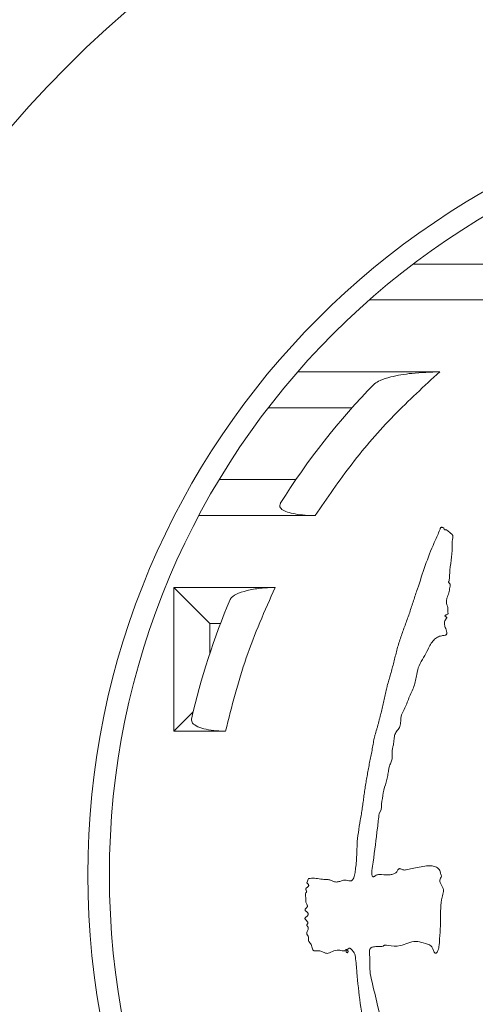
# Model space of a CAD drawing. Header units: millimetres. Extents: x 10286 to 14410, y 4410 to 8907.
# Tile 4 of 11: x 10642 to 10706, y 4867 to 5004. Entities that reach past the tile are written whole.
import ezdxf

# ---------------------------------------------------------------- set-up
doc = ezdxf.new("R2010")
doc.units = ezdxf.units.MM

msp = doc.modelspace()

# ---------------------------------------------------------------- linework, layer by layer
at = {"color": 7, "linetype": 'Continuous', "lineweight": 15}
for p, q in [((10696.88, 4969.52), (10713.28, 4969.52)), ((10714.61, 4964.52), (10690.74, 4964.52)), ((10680.78, 4954.52), (10700.57, 4954.52)), ((10688.37, 4949.52), (10676.68, 4949.52)), ((10669.84, 4939.52), (10680.54, 4939.52)), ((10683.22, 4934.52), (10667.01, 4934.52)), ((10663.54, 4924.52), (10668.54, 4919.52)), ((10663.54, 4924.52), (10677.64, 4924.52)), ((10663.54, 4904.52), (10663.54, 4924.52)), ((10670.04, 4919.52), (10668.54, 4919.52)), ((10668.54, 4919.52), (10668.54, 4915.34)), ((10666.21, 4907.19), (10663.54, 4904.52)), ((10670.73, 4904.52), (10663.54, 4904.52)), ((10692.13, 4893.05), (10692.39, 4893.59)), ((10682.29, 4884.02), (10682.03, 4883.39)), ((10687.63, 4874.1), (10687.51, 4873.86)), ((10687.64, 4874.09), (10687.64, 4874.1))]:
    msp.add_line(p, q, dxfattribs=at)
for radius in [159.02, 109.5, 106.5]:
    msp.add_circle((10761.04, 4884.52), radius, dxfattribs=at)
for radius, start, end in [(475, 0, 208.4844), (457.64, 0, 212.1061), (97.5, 135.5044, 148.0003), (97.5, 156.8486, 167.1604)]:
    msp.add_arc((10761.04, 4884.52), radius, start, end, dxfattribs=at)
for points, knots in [([(10700.57, 4954.52), (10698.4, 4952.53), (10694.04, 4948.54), (10688.22, 4941.83), (10684.89, 4936.96), (10683.22, 4934.52)], [0, 0, 0, 0, 0.332979, 0.666726, 1, 1, 1, 1]), ([(10700.57, 4954.52), (10699.26, 4954.48), (10696.82, 4954.4), (10694.01, 4953.92), (10692.24, 4953.39), (10691.72, 4953.02), (10691.49, 4952.85)], [0, 0, 0, 0, 0.354637, 0.655321, 0.847428, 1, 1, 1, 1]), ([(10678.36, 4936.19), (10678.3, 4936.03), (10678.2, 4935.72), (10678.66, 4935.27), (10679.54, 4934.91), (10680.75, 4934.66), (10682.03, 4934.54), (10682.88, 4934.52), (10683.22, 4934.52)], [0, 0, 0, 0, 0.177833, 0.356306, 0.523621, 0.690821, 0.876464, 1, 1, 1, 1]), ([(10701.44, 4932.58), (10701.41, 4932.57), (10701.37, 4932.55), (10701.31, 4932.54), (10701.26, 4932.54), (10701.23, 4932.55), (10701.21, 4932.58), (10701.18, 4932.64), (10701.18, 4932.72), (10701.13, 4932.79), (10701.06, 4932.84), (10700.95, 4932.87), (10700.84, 4932.89), (10700.77, 4932.88), (10700.71, 4932.86), (10700.67, 4932.81), (10700.6, 4932.63), (10700.36, 4931.93), (10699.03, 4929.22), (10698.11, 4926.2), (10697.18, 4923.5), (10696.92, 4922.68), (10696.65, 4921.87), (10696.38, 4921.05), (10696.1, 4920.24), (10695.71, 4919.17), (10695.31, 4918.1), (10694.95, 4917.01), (10694.7, 4916.19), (10694.48, 4915.36), (10694.27, 4914.53), (10694.06, 4913.7), (10693.85, 4912.87), (10693.65, 4912.18), (10693.45, 4911.5), (10693.29, 4910.95), (10693.15, 4910.39), (10693.06, 4909.98), (10692.94, 4909.42), (10692.82, 4908.86), (10692.69, 4908.3), (10692.56, 4907.75), (10692.42, 4907.19), (10692.28, 4906.64), (10692.17, 4906.22), (10692.09, 4905.87), (10692, 4905.53), (10691.91, 4905.18), (10691.75, 4904.64), (10691.57, 4904.09), (10691.44, 4903.53), (10691.36, 4903.11), (10691.29, 4902.69), (10691.19, 4902.13), (10691.08, 4901.57), (10690.94, 4900.86), (10690.8, 4900.16), (10690.63, 4899.32), (10690.48, 4898.48), (10690.33, 4897.64), (10690.2, 4896.79), (10690.09, 4896.08), (10689.99, 4895.38), (10689.9, 4894.67), (10689.78, 4893.82), (10689.65, 4892.97), (10689.34, 4891.28), (10689.01, 4889.1), (10689.01, 4886.86), (10688.87, 4885.51), (10688.74, 4884.68), (10688.62, 4884.12), (10688.43, 4883.82), (10688.32, 4883.73), (10688.14, 4883.68), (10687.74, 4883.72), (10687.26, 4883.83), (10686.73, 4883.65), (10686.29, 4883.49), (10685.78, 4883.56), (10685.37, 4883.81), (10684.9, 4883.89), (10684.44, 4883.88), (10684, 4883.94), (10683.56, 4884.02), (10683.12, 4884.05), (10682.7, 4884.05), (10682.43, 4884.03), (10682.29, 4884.02)], [0, 0, 0, 0, 0.001283, 0.002573, 0.003128, 0.003688, 0.004174, 0.004925, 0.007213, 0.008119, 0.009026, 0.012018, 0.013716, 0.01492, 0.01578, 0.016642, 0.018185, 0.025582, 0.055327, 0.173681, 0.188473, 0.203264, 0.218056, 0.232848, 0.24764, 0.262431, 0.292015, 0.306807, 0.321601, 0.336393, 0.351185, 0.365976, 0.380768, 0.39556, 0.402956, 0.417749, 0.425145, 0.432541, 0.439937, 0.454728, 0.462124, 0.46952, 0.484312, 0.491707, 0.499103, 0.506499, 0.510197, 0.517593, 0.524989, 0.539781, 0.54718, 0.554577, 0.561972, 0.569368, 0.584161, 0.591556, 0.606348, 0.62114, 0.635931, 0.650723, 0.665515, 0.680307, 0.687702, 0.702494, 0.717285, 0.732077, 0.74687, 0.806116, 0.845676, 0.863003, 0.876104, 0.889266, 0.892053, 0.894229, 0.89641, 0.901574, 0.914702, 0.921321, 0.929929, 0.938631, 0.946744, 0.954973, 0.962689, 0.97042, 0.978137, 0.985863, 0.992916, 1, 1, 1, 1]), ([(10692.39, 4893.59), (10692.5, 4894.64), (10692.65, 4896.2), (10693.3, 4897.91), (10693.39, 4898.88), (10693.49, 4899.43), (10693.67, 4899.91), (10693.9, 4900.36), (10693.96, 4901), (10693.91, 4901.59), (10693.97, 4902.14), (10694.15, 4902.71), (10694.21, 4903.35), (10694.26, 4904.07), (10694.67, 4904.6), (10695.08, 4905.17), (10695.14, 4905.95), (10695.18, 4906.79), (10695.79, 4907.79), (10696.24, 4909.17), (10697.04, 4910.72), (10697.34, 4912.26), (10697.61, 4913.68), (10698.34, 4914.76), (10698.97, 4915.97), (10699.49, 4917.02), (10700.22, 4917.63), (10700.79, 4917.8), (10701.2, 4917.83), (10701.41, 4917.9), (10701.49, 4917.96), (10701.53, 4918.03), (10701.56, 4918.13), (10701.53, 4918.45), (10701.36, 4918.89), (10701.2, 4919.38), (10701.22, 4919.75), (10701.34, 4920.02), (10701.48, 4920.16), (10701.54, 4920.27), (10701.55, 4920.3), (10701.55, 4920.34), (10701.54, 4920.36), (10701.49, 4920.41), (10701.42, 4920.43), (10701.35, 4920.47), (10701.32, 4920.49), (10701.3, 4920.52), (10701.3, 4920.55), (10701.3, 4920.58), (10701.32, 4920.61), (10701.37, 4920.66), (10701.49, 4920.72), (10701.62, 4920.75), (10701.7, 4920.83), (10701.73, 4920.89), (10701.73, 4920.99), (10701.68, 4921.15), (10701.67, 4921.41), (10701.71, 4921.88), (10701.41, 4922.41), (10701.58, 4923.12), (10701.89, 4923.73), (10701.93, 4924.38), (10702.03, 4924.78), (10702.03, 4924.96), (10701.98, 4925.05), (10701.91, 4925.11), (10701.84, 4925.17), (10701.81, 4925.22), (10701.8, 4925.26), (10701.81, 4925.3), (10701.85, 4925.41), (10701.96, 4925.8), (10701.92, 4926.79), (10702.17, 4928.29), (10702.37, 4929.86), (10702.27, 4930.98), (10702.44, 4931.52), (10702.39, 4931.75), (10702.24, 4931.97), (10701.89, 4932.21), (10701.6, 4932.45), (10701.44, 4932.58)], [0, 0, 0, 0, 0.073825, 0.109513, 0.127324, 0.141584, 0.148707, 0.162938, 0.177405, 0.192671, 0.204343, 0.215962, 0.234861, 0.249651, 0.264681, 0.280935, 0.298137, 0.31843, 0.338627, 0.379078, 0.419959, 0.460041, 0.489315, 0.519746, 0.550153, 0.585875, 0.60063, 0.615536, 0.626328, 0.629202, 0.631276, 0.633017, 0.634752, 0.63845, 0.655428, 0.6676, 0.674395, 0.68121, 0.687331, 0.688394, 0.689464, 0.690069, 0.690679, 0.691414, 0.694565, 0.695664, 0.696771, 0.697375, 0.69798, 0.698575, 0.699512, 0.700944, 0.70331, 0.708849, 0.710055, 0.711271, 0.71302, 0.717075, 0.722995, 0.731148, 0.749805, 0.762317, 0.780164, 0.798103, 0.807028, 0.80899, 0.810605, 0.813777, 0.815737, 0.816708, 0.8175, 0.818647, 0.819974, 0.825284, 0.846675, 0.889235, 0.931703, 0.957444, 0.967175, 0.970359, 0.973539, 0.985273, 1, 1, 1, 1]), ([(10677.64, 4924.52), (10676.2, 4921.28), (10673.32, 4914.82), (10671.59, 4907.95), (10670.73, 4904.52)], [0, 0, 0, 0, 0.499975, 1, 1, 1, 1]), ([(10677.64, 4924.52), (10676.93, 4924.5), (10675.53, 4924.45), (10673.62, 4924.1), (10672.13, 4923.6), (10671.53, 4923.13), (10671.41, 4922.88), (10671.39, 4922.85)], [0, 0, 0, 0, 0.237886, 0.475231, 0.726385, 0.970651, 1, 1, 1, 1]), ([(10665.98, 4906.19), (10665.99, 4906), (10666.02, 4905.63), (10666.77, 4905.13), (10667.96, 4904.76), (10669.35, 4904.55), (10670.3, 4904.53), (10670.73, 4904.52)], [0, 0, 0, 0, 0.217379, 0.435223, 0.642026, 0.839412, 1, 1, 1, 1]), ([(10687.64, 4874.1), (10687.67, 4874.14), (10687.76, 4874.21), (10687.88, 4874.28), (10687.99, 4874.31), (10688.07, 4874.31), (10688.15, 4874.28), (10688.32, 4874.1), (10688.49, 4873.86), (10688.77, 4873.53), (10688.9, 4872.53), (10689.05, 4870.25), (10689.47, 4866.63), (10690.04, 4863.08), (10690.47, 4860.59), (10690.87, 4859.34), (10691.11, 4858.54), (10691.14, 4857.64), (10691.44, 4856.8), (10691.73, 4855.9), (10691.8, 4854.99), (10692.49, 4854.09), (10692.34, 4853.13), (10692.32, 4852.47), (10692.43, 4852.09), (10692.72, 4851.74), (10693.11, 4851.49), (10693.48, 4851.29), (10693.7, 4851.2), (10693.81, 4851.18), (10693.85, 4851.19), (10693.87, 4851.2), (10693.88, 4851.21), (10693.89, 4851.23), (10693.89, 4851.27), (10693.85, 4851.41), (10693.77, 4851.58), (10693.71, 4851.76), (10693.71, 4851.85), (10693.75, 4851.92), (10693.84, 4852.03), (10694, 4852.24), (10694.09, 4853.09), (10694.02, 4854.42), (10694.3, 4856.23), (10694.57, 4857.69), (10694.52, 4858.88), (10694.03, 4859.8), (10692.76, 4862.11), (10692.13, 4865.68), (10691.25, 4869.05), (10690.79, 4871.07), (10690.88, 4872.39), (10690.8, 4873.35), (10690.76, 4873.95), (10690.79, 4874.16), (10690.9, 4874.31), (10691.07, 4874.43), (10691.44, 4874.51), (10691.98, 4874.6), (10692.47, 4874.51), (10692.74, 4874.64), (10692.83, 4874.72), (10693.05, 4874.74), (10693.77, 4874.6), (10694.9, 4874.55), (10696.12, 4875.04), (10697.22, 4875.37), (10698.3, 4875.03), (10699.16, 4874.86), (10699.58, 4874.37), (10699.66, 4874.05), (10699.77, 4873.79), (10699.85, 4873.67), (10699.92, 4873.63), (10699.97, 4873.62), (10700.04, 4873.63), (10700.12, 4873.67), (10700.23, 4873.78), (10700.41, 4874.13), (10700.57, 4875.68), (10700.7, 4877.64), (10700.67, 4879.88), (10700.81, 4881.19), (10701.1, 4882.08), (10701.06, 4882.64), (10700.87, 4883.01), (10700.67, 4883.31), (10700.58, 4883.58), (10700.58, 4883.84), (10700.69, 4884.07), (10700.81, 4884.28), (10700.79, 4884.52), (10700.68, 4884.7), (10700.65, 4884.93), (10700.53, 4885.26), (10700.22, 4885.56), (10699.57, 4885.8), (10698.39, 4885.77), (10697.1, 4885.49), (10696.1, 4885.25), (10695.59, 4885.17), (10695.33, 4885.29), (10695.1, 4885.37), (10694.98, 4885.39), (10694.89, 4885.38), (10694.81, 4885.32), (10694.7, 4885.14), (10694.56, 4884.85), (10694.14, 4884.62), (10693.44, 4884.5), (10692.67, 4884.52), (10692.01, 4884.6), (10691.67, 4884.48), (10691.51, 4884.34), (10691.36, 4884.25), (10691.28, 4884.25), (10691.24, 4884.26), (10691.2, 4884.3), (10691.15, 4884.37), (10691.08, 4884.65), (10691.13, 4885.32), (10691.46, 4887.49), (10691.78, 4890.14), (10692.05, 4892.39), (10692.13, 4893.05)], [0, 0, 0, 0, 0.001653, 0.00368, 0.004676, 0.005492, 0.006314, 0.007575, 0.013484, 0.016327, 0.021777, 0.045925, 0.094198, 0.142432, 0.166547, 0.178609, 0.186379, 0.194087, 0.208614, 0.215848, 0.225942, 0.238464, 0.251296, 0.256688, 0.260452, 0.264207, 0.271603, 0.276012, 0.278218, 0.279328, 0.279593, 0.27981, 0.279986, 0.280163, 0.280443, 0.281289, 0.285182, 0.28672, 0.287524, 0.28833, 0.289145, 0.292423, 0.296809, 0.317027, 0.337262, 0.357499, 0.36705, 0.375968, 0.391839, 0.455483, 0.494566, 0.50929, 0.524105, 0.538567, 0.541354, 0.544177, 0.54572, 0.547261, 0.551014, 0.558327, 0.565608, 0.56677, 0.568175, 0.569366, 0.574086, 0.592941, 0.60554, 0.618172, 0.629959, 0.64297, 0.645716, 0.651116, 0.653797, 0.655148, 0.6558, 0.656456, 0.657068, 0.657977, 0.659471, 0.662321, 0.670814, 0.71091, 0.72834, 0.745649, 0.754821, 0.75931, 0.764117, 0.768478, 0.771381, 0.773574, 0.776782, 0.779948, 0.78146, 0.78441, 0.786795, 0.789195, 0.796152, 0.800146, 0.812075, 0.834846, 0.844097, 0.846961, 0.851747, 0.853333, 0.854929, 0.855724, 0.856522, 0.858036, 0.862604, 0.867268, 0.873233, 0.88633, 0.892858, 0.895029, 0.898271, 0.899905, 0.900468, 0.900934, 0.901399, 0.90216, 0.904028, 0.910808, 0.924197, 0.977713, 1, 1, 1, 1]), ([(10682.03, 4883.39), (10682.1, 4883.34), (10682.21, 4883.27), (10682.29, 4883.15), (10682.31, 4883.07), (10682.31, 4883), (10682.25, 4882.9), (10682.15, 4882.81), (10682.03, 4882.72), (10681.95, 4882.65), (10681.91, 4882.58), (10681.91, 4882.52), (10681.93, 4882.43), (10681.99, 4882.35), (10682.03, 4882.26), (10682.03, 4882.19), (10681.97, 4882.06), (10681.85, 4881.9), (10681.85, 4881.64), (10681.96, 4881.21), (10681.84, 4880.71), (10682.08, 4880.37), (10682.13, 4880.24), (10682.14, 4880.15), (10682.1, 4880.04), (10682.01, 4879.95), (10681.91, 4879.84), (10681.84, 4879.76), (10681.82, 4879.68), (10681.82, 4879.63), (10681.85, 4879.56), (10681.94, 4879.46), (10682.07, 4879.35), (10682.18, 4879.24), (10682.23, 4879.13), (10682.24, 4879.03), (10682.21, 4878.92), (10682.12, 4878.8), (10681.98, 4878.69), (10681.87, 4878.6), (10681.81, 4878.52), (10681.79, 4878.46), (10681.79, 4878.41), (10681.85, 4878.29), (10682, 4878.15), (10682.16, 4878.01), (10682.21, 4877.88), (10682.2, 4877.8), (10682.17, 4877.72), (10682.11, 4877.65), (10682.06, 4877.58), (10682.05, 4877.53), (10682.06, 4877.48), (10682.12, 4877.38), (10682.23, 4877.26), (10682.25, 4877.03), (10682.18, 4876.76), (10682.02, 4876.52), (10682.07, 4876.21), (10682.21, 4876.04), (10682.31, 4875.83), (10682.3, 4875.64), (10682.26, 4875.48), (10682.28, 4875.32), (10682.46, 4875.08), (10682.78, 4874.71), (10682.78, 4874.21), (10682.96, 4874), (10683.06, 4873.95), (10683.36, 4873.92), (10683.86, 4874.04), (10684.37, 4873.75), (10684.76, 4873.59), (10685.09, 4873.6), (10685.56, 4873.82), (10686.19, 4874.12), (10686.8, 4874), (10687.13, 4873.95), (10687.25, 4873.93), (10687.35, 4873.97), (10687.4, 4874.03), (10687.45, 4874.08), (10687.49, 4874.12), (10687.53, 4874.13), (10687.57, 4874.13), (10687.6, 4874.11), (10687.62, 4874.1), (10687.63, 4874.1)], [0, 0, 0, 0, 0.017178, 0.0239, 0.028218, 0.032559, 0.037661, 0.049577, 0.058764, 0.066016, 0.069671, 0.073354, 0.077635, 0.088215, 0.092551, 0.09592, 0.101249, 0.119405, 0.134035, 0.148321, 0.20579, 0.221029, 0.22679, 0.232515, 0.237665, 0.248873, 0.257066, 0.265668, 0.269364, 0.272506, 0.275645, 0.283694, 0.298031, 0.308196, 0.314451, 0.320734, 0.326607, 0.335838, 0.348916, 0.359833, 0.363876, 0.367966, 0.37094, 0.375044, 0.392845, 0.410384, 0.414506, 0.418644, 0.42419, 0.431243, 0.43677, 0.43936, 0.441961, 0.445574, 0.461835, 0.473158, 0.486916, 0.515667, 0.524344, 0.545663, 0.5572, 0.568936, 0.581474, 0.588944, 0.598234, 0.639213, 0.680031, 0.686007, 0.692033, 0.701052, 0.743178, 0.786387, 0.808338, 0.824435, 0.848574, 0.907943, 0.952941, 0.962959, 0.973036, 0.976864, 0.983187, 0.987286, 0.991411, 0.99341, 0.995414, 0.998292, 1, 1, 1, 1]), ([(10687.51, 4873.86), (10687.51, 4873.85), (10687.51, 4873.82), (10687.52, 4873.8), (10687.53, 4873.77), (10687.56, 4873.76), (10687.6, 4873.73), (10687.63, 4873.71), (10687.67, 4873.7), (10687.69, 4873.69), (10687.71, 4873.7), (10687.73, 4873.71), (10687.76, 4873.77), (10687.81, 4873.84), (10687.8, 4873.92), (10687.78, 4873.97), (10687.73, 4874.03), (10687.67, 4874.06), (10687.64, 4874.09)], [0, 0, 0, 0, 0.052613, 0.083441, 0.114498, 0.155258, 0.203265, 0.283117, 0.320964, 0.352332, 0.371455, 0.390673, 0.432864, 0.623917, 0.697953, 0.75473, 0.836087, 1, 1, 1, 1])]:
    msp.add_open_spline(points, degree=3, knots=knots, dxfattribs=at)

doc.saveas('drawing.dxf')
